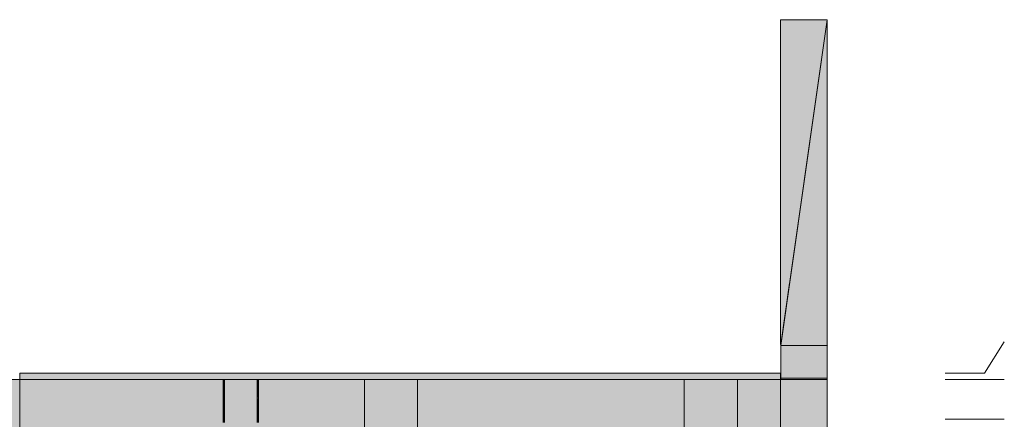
# Model space of a CAD drawing. Header units: millimetres. Extents: x 17 to 413, y 4 to 292.
# Tile 28 of 58: x 164 to 224, y 115 to 139. Entities that reach past the tile are written whole.
import ezdxf

# ---------------------------------------------------------------- set-up
doc = ezdxf.new("R2010")
doc.units = ezdxf.units.MM
doc.linetypes.add('DASHED', pattern=[1.524, 1.27, -0.254])
for name, color, linetype in [('FILL-EPS', 7, 'Continuous'), ('FILL-LIGHT', 7, 'Continuous'), ('LINE-C_2E8C94', 7, 'Continuous'), ('LINE-C_337880', 7, 'Continuous'), ('LINE-STEEL', 7, 'Continuous'), ('LINE-STEEL_GREY', 7, 'Continuous'), ('LINE-TEAL_DK-DASH', 7, 'DASHED')]:
    doc.layers.add(name, color=color, linetype=linetype)

msp = doc.modelspace()

# ---------------------------------------------------------------- hatches: boundary and pattern name
at = {"layer": 'FILL-EPS', "true_color": 0xbae9e9}
h = msp.add_hatch(color=254, dxfattribs=at)
h.dxf.hatch_style = 1
h.paths.add_polyline_path([(210.571, 119.422), (210.571, 139.24), (213.416, 139.24), (213.418, 139.252), (213.418, 139.252), (213.417, 139.243), (213.416, 139.24), (213.416, 119.366), (210.574, 119.366), (211.117, 123.166), (211.111, 123.167), (210.574, 119.422)])
h = msp.add_hatch(color=254, dxfattribs=at)
h.dxf.hatch_style = 1
h.paths.add_polyline_path([(210.574, 119.366), (210.574, 119.422), (213.416, 139.24)])
at = {"layer": 'FILL-EPS', "true_color": 0xccffff}
h = msp.add_hatch(color=7, dxfattribs=at)
h.dxf.hatch_style = 1
h.paths.add_polyline_path([(210.569, 110.776), (210.569, 110.776), (210.569, 117.294), (210.571, 117.294), (210.571, 117.307), (210.574, 117.307), (210.574, 119.366), (213.416, 119.366), (213.416, 110.768), (213.416, 99.006), (210.571, 99.006), (210.569, 98.998), (210.569, 110.773)])
h = msp.add_hatch(color=7, dxfattribs=at)
h.dxf.hatch_style = 1
h.paths.add_polyline_path([(210.569, 99.006), (210.569, 110.768), (210.569, 110.768), (210.569, 110.776), (210.569, 110.776), (210.569, 117.294), (210.569, 117.294), (210.569, 117.294), (210.569, 117.307), (210.574, 117.307), (210.574, 119.366), (213.416, 119.366), (213.416, 110.776), (213.416, 99.006), (210.571, 99.006)])
h = msp.add_hatch(color=7, dxfattribs=at)
h.dxf.hatch_style = 1
h.paths.add_polyline_path([(210.571, 110.768), (210.571, 110.768), (210.571, 110.776), (210.571, 117.294), (210.574, 117.294), (210.574, 119.366), (213.416, 119.366), (213.416, 110.768), (213.416, 99.006), (210.571, 99.006), (210.571, 110.761)])
h = msp.add_hatch(color=7, dxfattribs=at)
h.dxf.hatch_style = 1
h.paths.add_polyline_path([(210.571, 99.006), (210.571, 110.761), (210.571, 110.768), (210.571, 110.768), (210.571, 110.776), (210.571, 117.294), (210.574, 117.294), (210.574, 119.366), (213.416, 119.366), (213.416, 110.768), (213.416, 99.006)])
at = {"layer": 'FILL-EPS', "true_color": 0xbae9e9}
h = msp.add_hatch(color=254, dxfattribs=at)
h.dxf.hatch_style = 1
h.paths.add_polyline_path([(210.574, 117.373), (210.574, 119.366), (213.416, 119.366), (213.416, 117.373)])
at = {"layer": 'FILL-EPS', "true_color": 0xccffff}
h = msp.add_hatch(color=7, dxfattribs=at)
h.dxf.hatch_style = 1
h.paths.add_polyline_path([(213.416, 119.366), (213.419, 119.376), (213.419, 119.376), (213.416, 119.366)])
h = msp.add_hatch(color=7, dxfattribs=at)
h.dxf.hatch_style = 1
h.paths.add_polyline_path([(115.431, 117.294), (210.569, 117.294), (210.569, 99.006), (115.431, 99.006)])
h.paths.add_polyline_path([(197.116, 114.66), (197.116, 106.121), (204.48, 106.121), (204.48, 114.66)], flags=0)
h.paths.add_polyline_path([(173.668, 114.66), (173.668, 104.902), (183.832, 104.902), (183.832, 114.66)], flags=0)
h.paths.add_polyline_path([(142.164, 114.66), (142.164, 104.902), (152.328, 104.902), (152.328, 114.66)], flags=0)
h.paths.add_polyline_path([(128.88, 106.121), (128.88, 114.66), (121.516, 114.66), (121.516, 106.121)], flags=0)
h = msp.add_hatch(color=7, dxfattribs=at)
h.dxf.hatch_style = 1
h.paths.add_polyline_path([(115.431, 99.006), (115.431, 117.294), (210.569, 117.294), (210.569, 99.006)])
h.paths.add_polyline_path([(204.68, 106.121), (204.68, 114.86), (196.916, 114.86), (196.916, 106.121)], flags=0)
h.paths.add_polyline_path([(173.468, 104.902), (184.032, 104.902), (184.032, 114.86), (173.468, 114.86)], flags=0)
h.paths.add_polyline_path([(141.964, 104.902), (152.528, 104.902), (152.528, 114.86), (141.964, 114.86)], flags=0)
h.paths.add_polyline_path([(121.316, 106.121), (129.08, 106.121), (129.08, 114.86), (121.316, 114.86)], flags=0)
h = msp.add_hatch(color=7, dxfattribs=at)
h.dxf.hatch_style = 1
h.paths.add_polyline_path([(115.431, 117.294), (210.569, 117.294), (210.569, 99.006), (115.431, 99.006)])
h.paths.add_polyline_path([(195.12, 114.86), (195.12, 104.902), (202.884, 104.902), (202.884, 114.86)], flags=0)
h.paths.add_polyline_path([(173.472, 114.86), (173.472, 104.902), (184.036, 104.902), (184.036, 114.86)], flags=0)
h.paths.add_polyline_path([(141.968, 114.86), (141.968, 104.902), (152.532, 104.902), (152.532, 114.86)], flags=0)
h.paths.add_polyline_path([(130.884, 114.86), (123.12, 114.86), (123.12, 104.902), (130.884, 104.902)], flags=0)
h = msp.add_hatch(color=7, dxfattribs=at)
h.dxf.hatch_style = 1
h.paths.add_polyline_path([(115.431, 117.294), (210.569, 117.294), (210.569, 99.006), (115.431, 99.006)])
h.paths.add_polyline_path([(202.684, 104.902), (202.684, 114.66), (195.32, 114.66), (195.32, 104.902)], flags=0)
h.paths.add_polyline_path([(173.672, 104.902), (183.836, 104.902), (183.836, 114.66), (173.672, 114.66)], flags=0)
h.paths.add_polyline_path([(142.168, 104.902), (152.332, 104.902), (152.332, 114.66), (142.168, 114.66)], flags=0)
h.paths.add_polyline_path([(130.684, 114.66), (123.32, 114.66), (123.32, 104.902), (130.684, 104.902)], flags=0)
h = msp.add_hatch(color=7, dxfattribs=at)
h.dxf.hatch_style = 1
h.paths.add_polyline_path([(210.566, 110.776), (210.569, 110.776), (210.569, 117.294), (210.569, 117.294), (210.574, 117.284), (210.574, 117.373), (213.416, 117.373), (213.416, 110.776), (213.416, 110.776), (213.416, 110.776), (213.416, 99.006), (210.569, 99.006), (210.569, 110.776)])
h = msp.add_hatch(color=7, dxfattribs=at)
h.dxf.hatch_style = 1
h.paths.add_polyline_path([(210.569, 99.006), (210.569, 110.761), (210.569, 110.768), (210.569, 110.768), (210.569, 110.776), (210.569, 117.294), (210.574, 117.294), (210.574, 117.373), (213.416, 117.373), (213.416, 110.768), (213.416, 99.006)])
h = msp.add_hatch(color=7, dxfattribs=at)
h.dxf.hatch_style = 1
h.paths.add_polyline_path([(210.569, 117.294), (210.582, 117.296), (210.582, 117.296), (210.582, 117.296), (210.582, 117.295), (210.582, 117.295), (210.582, 117.295), (210.582, 117.295), (210.582, 117.295), (210.582, 117.295), (210.582, 117.295)])
h = msp.add_hatch(color=7, dxfattribs=at)
h.dxf.hatch_style = 1
h.paths.add_polyline_path([(210.569, 117.294), (210.582, 117.296), (210.582, 117.296), (210.582, 117.296), (210.582, 117.295), (210.582, 117.295), (210.582, 117.295), (210.582, 117.295), (210.582, 117.295), (210.582, 117.295), (210.582, 117.295), (210.582, 117.295), (210.582, 117.295)])
h = msp.add_hatch(color=7, dxfattribs=at)
h.dxf.hatch_style = 1
h.paths.add_polyline_path([(213.416, 117.373), (213.416, 117.373), (213.418, 117.377), (213.416, 117.373)])
at = {"layer": 'FILL-LIGHT', "true_color": 0xd9d9d9}
h = msp.add_hatch(color=254, dxfattribs=at)
h.dxf.hatch_style = 1
h.paths.add_polyline_path([(164.143, 117.669), (210.571, 117.669), (210.571, 117.294), (164.143, 117.294)])
h = msp.add_hatch(color=254, dxfattribs=at)
h.dxf.hatch_style = 1
h.paths.add_polyline_path([(164.143, 117.294), (164.143, 117.669), (210.571, 117.669), (210.571, 117.294)])
h = msp.add_hatch(color=254, dxfattribs=at)
h.dxf.hatch_style = 1
h.paths.add_polyline_path([(164.143, 117.669), (210.571, 117.669), (210.571, 117.294), (164.143, 117.294)])
h = msp.add_hatch(color=254, dxfattribs=at)
h.dxf.hatch_style = 1
h.paths.add_polyline_path([(164.143, 117.294), (164.143, 117.669), (210.571, 117.669), (210.571, 117.294)])

# ---------------------------------------------------------------- linework, layer by layer
at = {"layer": 'LINE-C_2E8C94', "lineweight": 5}
for points in [[(210.571, 119.422), (210.571, 139.24), (213.416, 139.24), (213.418, 139.252), (213.418, 139.252), (213.417, 139.243), (213.416, 139.24), (213.416, 119.366), (210.574, 119.366), (211.117, 123.166), (211.111, 123.167), (210.574, 119.422)], [(210.574, 119.366), (210.574, 119.422), (213.416, 139.24)], [(210.569, 110.776), (210.569, 110.776), (210.569, 117.294), (210.571, 117.294), (210.571, 117.307), (210.574, 117.307), (210.574, 119.366), (213.416, 119.366), (213.416, 119.366), (213.416, 110.768), (213.416, 110.768), (213.416, 99.006), (210.571, 99.006), (210.569, 98.998), (210.569, 110.773)], [(210.569, 99.006), (210.569, 110.768), (210.569, 110.768), (210.569, 110.768), (210.569, 110.776), (210.569, 110.776), (210.569, 117.294), (210.569, 117.294), (210.569, 117.294), (210.569, 117.307), (210.574, 117.307), (210.574, 119.366), (213.416, 119.366), (213.416, 110.776), (213.416, 110.776), (213.416, 110.776), (213.416, 110.776), (213.416, 99.006), (213.416, 99.006), (213.416, 99.006), (213.416, 99.006), (210.571, 99.006)], [(210.571, 110.768), (210.571, 110.768), (210.571, 110.776), (210.571, 110.776), (210.571, 117.294), (210.574, 117.294), (210.574, 119.366), (213.416, 119.366), (213.416, 119.366), (213.416, 110.768), (213.416, 99.006), (213.416, 99.006), (210.571, 99.006), (210.571, 110.761)], [(210.571, 99.006), (210.571, 99.006), (210.571, 110.761), (210.571, 110.768), (210.571, 110.768), (210.571, 110.776), (210.571, 117.294), (210.574, 117.294), (210.574, 119.366), (213.416, 119.366), (213.416, 110.768), (213.416, 110.768), (213.416, 99.006)], [(210.574, 117.373), (210.574, 119.366), (213.416, 119.366), (213.416, 117.373)], [(213.416, 119.366), (213.419, 119.376), (213.419, 119.376), (213.416, 119.366)], [(115.431, 117.294), (115.431, 117.294), (210.569, 117.294), (210.569, 117.294), (210.569, 117.294), (210.569, 117.294), (210.569, 117.294), (210.569, 117.294), (210.569, 117.294), (210.569, 99.006), (115.431, 99.006)], [(115.431, 99.006), (115.431, 117.294), (210.569, 117.294), (210.569, 99.006)], [(115.431, 117.294), (210.569, 117.294), (210.569, 99.006), (115.431, 99.006)], [(115.431, 117.294), (210.569, 117.294), (210.569, 99.006), (115.431, 99.006)], [(210.566, 110.776), (210.569, 110.776), (210.569, 117.294), (210.569, 117.294), (210.574, 117.284), (210.574, 117.373), (213.416, 117.373), (213.416, 110.776), (213.416, 110.776), (213.416, 110.776), (213.416, 99.006), (213.416, 99.006), (210.569, 99.006), (210.569, 110.776)], [(210.569, 99.006), (210.569, 99.006), (210.569, 110.761), (210.569, 110.768), (210.569, 110.768), (210.569, 110.776), (210.569, 117.294), (210.574, 117.294), (210.574, 117.373), (213.416, 117.373), (213.416, 110.768), (213.416, 110.768), (213.416, 99.006)], [(210.569, 117.294), (210.582, 117.296), (210.582, 117.296), (210.582, 117.296), (210.582, 117.295), (210.582, 117.295), (210.582, 117.295), (210.582, 117.295), (210.582, 117.295), (210.582, 117.295), (210.582, 117.295)], [(210.569, 117.294), (210.582, 117.296), (210.582, 117.296), (210.582, 117.296), (210.582, 117.295), (210.582, 117.295), (210.582, 117.295), (210.582, 117.295), (210.582, 117.295), (210.582, 117.295), (210.582, 117.295), (210.582, 117.295), (210.582, 117.295)], [(213.416, 117.373), (213.416, 117.373), (213.418, 117.377), (213.416, 117.373)]]:
    msp.add_lwpolyline(points, close=True, dxfattribs=at)
at = {"layer": 'LINE-C_337880', "lineweight": 5}
for p, q in [((164.143, 113.637), (164.143, 117.286)), ((164.143, 113.637), (164.143, 117.286)), ((176.554, 114.668), (176.554, 117.286)), ((176.554, 114.868), (176.554, 117.286)), ((176.592, 114.868), (176.592, 117.286)), ((176.592, 114.668), (176.592, 117.286)), ((176.63, 114.668), (176.63, 117.286)), ((176.63, 114.868), (176.63, 117.286)), ((178.631, 114.868), (178.631, 117.286)), ((178.631, 114.668), (178.631, 117.286)), ((178.707, 114.868), (178.707, 117.286)), ((178.707, 114.668), (178.707, 117.286)), ((185.171, 113.637), (185.171, 117.286)), ((185.171, 113.637), (185.171, 117.286)), ((188.422, 113.637), (188.422, 117.286)), ((188.422, 113.637), (188.422, 117.286)), ((204.678, 113.637), (204.678, 117.286)), ((204.678, 113.637), (204.678, 117.286)), ((207.93, 113.637), (207.93, 117.286)), ((207.93, 113.637), (207.93, 117.286)), ((210.577, 117.294), (213.408, 117.294)), ((210.579, 117.294), (213.408, 117.294)), ((210.582, 117.294), (213.408, 117.294)), ((210.582, 117.294), (213.408, 117.294)), ((210.582, 117.294), (213.408, 117.294)), ((210.582, 117.294), (213.408, 117.294))]:
    msp.add_line(p, q, dxfattribs=at)
at = {"layer": 'LINE-STEEL', "lineweight": 5}
for p, q in [((223.016, 117.669), (224.216, 119.593)), ((220.616, 117.669), (223.016, 117.669)), ((220.616, 117.293), (223.016, 117.293)), ((223.016, 117.293), (224.216, 117.293)), ((220.616, 114.861), (223.016, 114.861)), ((223.016, 114.861), (224.216, 114.861))]:
    msp.add_line(p, q, dxfattribs=at)
at = {"layer": 'LINE-STEEL_GREY', "lineweight": 5}
for points in [[(164.143, 117.669), (210.571, 117.669), (210.571, 117.294), (164.143, 117.294)], [(164.143, 117.294), (164.143, 117.669), (210.571, 117.669), (210.571, 117.669), (210.571, 117.294), (164.143, 117.294)], [(164.143, 117.669), (210.571, 117.669), (210.571, 117.294), (164.143, 117.294)], [(164.143, 117.294), (164.143, 117.669), (210.571, 117.669), (210.571, 117.669), (210.571, 117.294), (164.143, 117.294)]]:
    msp.add_lwpolyline(points, close=True, dxfattribs=at)
at = {"layer": 'LINE-TEAL_DK-DASH', "lineweight": 5}
for p, q in [((176.592, 114.668), (176.592, 117.286)), ((176.592, 114.868), (176.592, 117.286)), ((178.669, 114.868), (178.669, 117.286)), ((178.669, 114.668), (178.669, 117.286))]:
    msp.add_line(p, q, dxfattribs=at)

doc.saveas('drawing.dxf')
